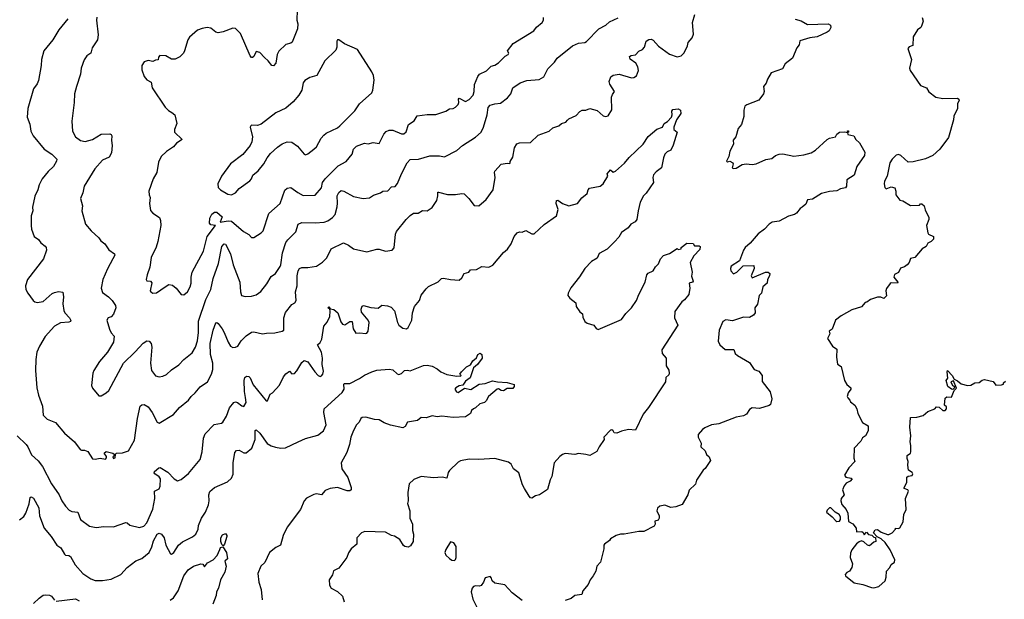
# Model space of a CAD drawing. Extents: x 2057697 to 2160550, y 827490 to 1016834.
# Tile 8 of 256: x 2061932 to 2069935, y 864045 to 868758. Entities that reach past the tile are written whole.
import ezdxf

# ---------------------------------------------------------------- set-up
doc = ezdxf.new("R2010")
doc.units = 0

msp = doc.modelspace()

# ---------------------------------------------------------------- linework, layer by layer
at = {"layer": '0CON20XD'}
for points in [[(2064188, 868835), (2064183.8, 868755), (2064192, 868725), (2064189.4, 868685), (2064146, 868575), (2064135, 868566.7), (2064095, 868557.5), (2064038.3, 868501.7), (2064026, 868475), (2064013.3, 868405), (2063995, 868383.3), (2063982.5, 868385), (2063952.5, 868425), (2063922.1, 868452.1), (2063885, 868492.5), (2063855, 868500), (2063835, 868460), (2063825, 868450), (2063815, 868450), (2063804.1, 868464.1), (2063726.7, 868645), (2063685, 868685.7), (2063665, 868689.4), (2063585, 868658.9), (2063545, 868652.5), (2063525, 868657.6), (2063485, 868688.6), (2063455, 868694.7), (2063415, 868688), (2063377.8, 868672.2), (2063311.5, 868615), (2063300, 868595), (2063272.5, 868505), (2063262.5, 868485), (2063235, 868457.5), (2063195, 868437.5), (2063165, 868437.5), (2063120, 868465), (2063072.5, 868467.5), (2063060, 868455), (2063057, 868433), (2063035, 868430), (2063015, 868417.5), (2062975, 868426.7), (2062945, 868416.2), (2062924, 868385), (2062925, 868350), (2062945, 868296.2), (2062965, 868270), (2063000.7, 868250.7), (2063009.2, 868205), (2063115, 868048), (2063140.9, 868020.9), (2063170, 868005), (2063192.5, 867985), (2063208.8, 867915), (2063190, 867865), (2063190, 867845), (2063252.5, 867785), (2063207.5, 867755), (2063182.5, 867725), (2063124.2, 867685.8), (2063081.2, 867645), (2063060.3, 867599.7), (2063045.7, 867515), (2063016, 867465), (2062982.5, 867365), (2062983.3, 867335), (2062991.7, 867311.7), (2062986.2, 867265), (2062995, 867207.5), (2063013.3, 867185), (2063068.8, 867148.8), (2063077.1, 867125), (2063078.5, 867085), (2063055.4, 866954.6), (2063041.1, 866908.9), (2063000, 866825), (2062990.6, 866745), (2062966.9, 866685), (2062961.2, 866645), (2062966.2, 866636.2), (2062995, 866631.2), (2063005, 866617.5), (2062993.8, 866555), (2062997.5, 866545), (2063015, 866533.8), (2063045, 866536.2), (2063115, 866587.5), (2063145, 866604), (2063175, 866600), (2063203.8, 866575), (2063243.6, 866523.6), (2063265, 866521.2)], [(2062323.9, 868766.1), (2062250.8, 868675), (2062202.5, 868595), (2062128.8, 868505), (2062108.8, 868435), (2062107.5, 868385), (2062085.7, 868264.3), (2062074.2, 868235.8), (2062045, 868197.5), (2061997.5, 868035), (2061994, 867965), (2062015, 867910), (2062022.7, 867852.7), (2062041.2, 867815), (2062132, 867705), (2062194, 867665), (2062233.6, 867623.6), (2062231.7, 867608.3), (2062205.8, 867565), (2062162.5, 867525), (2062115, 867463.3), (2062089.2, 867415), (2062080, 867375), (2062055.8, 867324.2), (2062035.8, 867235), (2062040, 867205), (2062026.1, 867163.9), (2062024.2, 867085), (2062029.2, 867055), (2062050, 866995), (2062085, 866971.2), (2062105, 866943.8), (2062137.8, 866917.8), (2062147.1, 866905), (2062150.6, 866885), (2062126, 866815), (2061996.4, 866645), (2061980.4, 866595), (2061982.7, 866565), (2061997.1, 866535), (2062041.2, 866475), (2062055, 866464.3), (2062075, 866460), (2062122.4, 866467.6), (2062195, 866530.8), (2062215, 866540), (2062247.3, 866547.3), (2062283.3, 866543.3), (2062288, 866505), (2062281.7, 866448.3), (2062290, 866395), (2062298.6, 866375), (2062335.6, 866335), (2062347.3, 866312.7), (2062345.7, 866304.3), (2062331.9, 866298.1), (2062265, 866293.1), (2062215, 866265.6), (2062138.5, 866181.5), (2062094, 866105), (2062072.5, 866055), (2062062.5, 865995), (2062060, 865905), (2062071.4, 865765), (2062084, 865705), (2062118, 865615), (2062123.2, 865543.2), (2062155, 865510), (2062222.7, 865482.7), (2062296.2, 865395), (2062376.2, 865325), (2062424.1, 865264.1), (2062435, 865257.5), (2062459.3, 865259.3), (2062486.1, 865246.1), (2062525, 865188), (2062546.4, 865183.6), (2062585, 865193.3), (2062630, 865185), (2062637.5, 865195), (2062636.4, 865206.4), (2062620, 865235), (2062635, 865246), (2062690, 865235), (2062700, 865225), (2062700, 865215), (2062690, 865205), (2062695, 865190), (2062707.5, 865195), (2062710, 865225), (2062720, 865235), (2062766.4, 865236.4), (2062817.2, 865252.8), (2062865, 865340), (2062890.8, 865515), (2062911.9, 865615), (2062925, 865627.5), (2062945, 865630), (2062975, 865610), (2063008.1, 865565), (2063050, 865485), (2063065, 865477.5), (2063181.2, 865548.8), (2063231.2, 865605), (2063304, 865665), (2063324.5, 865695.5), (2063359.2, 865725), (2063397.8, 865772.2), (2063458.1, 865815), (2063491.5, 865875), (2063502.7, 865915), (2063501.5, 865965), (2063482.7, 866035), (2063481.3, 866125), (2063504.4, 866235), (2063526.2, 866293.8), (2063535, 866296.7), (2063545, 866288.8), (2063577.3, 866245), (2063595.4, 866215), (2063626.7, 866135), (2063645, 866104.2), (2063665, 866091.9), (2063685, 866094.4), (2063704, 866105), (2063732, 866148), (2063771.7, 866188.3), (2063815, 866218.8), (2063835, 866220.8), (2063905, 866204.2), (2063938.3, 866208.3), (2064005, 866212.2), (2064065, 866225.6), (2064078.1, 866235), (2064080, 866335), (2064092.4, 866377.6), (2064145, 866443.3), (2064167.5, 866455), (2064178, 866475), (2064173.3, 866545), (2064186.4, 866595), (2064186.4, 866675), (2064195, 866716.7), (2064205.4, 866734.6), (2064225, 866742.5), (2064275, 866742.2), (2064345.7, 866754.3), (2064393.3, 866786.7), (2064429.3, 866820.7), (2064464.5, 866895.5), (2064565, 866944), (2064605, 866925.8), (2064645, 866894.3), (2064755, 866870), (2064835, 866892.5), (2064855, 866892.5), (2064905, 866876.7), (2064960, 866885), (2064976.1, 866903.9), (2064985.8, 867015), (2064994.2, 867035), (2065074, 867135), (2065106.2, 867165), (2065134.1, 867185.9), (2065170, 867185), (2065205, 867206.2), (2065245, 867203.3), (2065285, 867230), (2065321.4, 867288.6), (2065330.8, 867325), (2065330, 867355), (2065335, 867356.7), (2065408.3, 867338.3), (2065475, 867335.8), (2065525, 867346), (2065545, 867343.3), (2065582, 867305), (2065625, 867246.7), (2065665, 867243.8), (2065724.3, 867295), (2065779.4, 867375), (2065797.5, 867475), (2065791.2, 867515), (2065795, 867527.5), (2065845, 867582.5), (2065895, 867592.5), (2065915, 867590), (2065920, 867595), (2065920, 867605), (2065940.5, 867639.5), (2065954.3, 867715.7), (2065972.3, 867747.7), (2065994.1, 867755.9), (2066085, 867758.8), (2066145, 867818.8), (2066235, 867851.2), (2066265, 867878.8), (2066314.2, 867895.8), (2066335, 867913.8), (2066372.5, 867925), (2066385, 867942.5), (2066395, 867952.5), (2066455, 867980), (2066485, 868012.5), (2066505, 868022.5), (2066535, 868023.3), (2066565, 868036.7), (2066625, 868020), (2066675, 867976.2), (2066695, 867971.2), (2066715, 867976.7), (2066745.8, 868025), (2066741.7, 868128.3), (2066749.3, 868150.7), (2066767.5, 868175), (2066728.8, 868235), (2066723.8, 868255), (2066736.4, 868293.6), (2066755, 868306.7), (2066805, 868314.3), (2066905, 868286), (2066925, 868288.8), (2066945, 868301.2), (2066962.9, 868345), (2066956.1, 868373.9), (2066941.4, 868405), (2066895, 868437.1), (2066890, 868460), (2066901.7, 868468.3), (2066938.1, 868471.9), (2066965, 868501.2), (2066995, 868516.2), (2067010, 868535), (2067025, 868582.5), (2067045, 868596.7), (2067065, 868601.2), (2067082.3, 868592.3), (2067123.1, 868543.1), (2067215, 868479.2), (2067275, 868456.2), (2067307.5, 868465), (2067332.3, 868487.7), (2067361.2, 868545), (2067365.9, 868574.1), (2067398.7, 868611.3), (2067408.3, 868641.7), (2067400, 868735), (2067420, 868800)], [(2062559.8, 868780.2), (2062556.2, 868755), (2062569.7, 868635), (2062565.4, 868595), (2062520.3, 868529.7), (2062509.4, 868485), (2062476.5, 868463.5), (2062455, 868431.2), (2062431.9, 868365), (2062426.9, 868315), (2062394.6, 868215), (2062378.2, 868155), (2062375.5, 868084.5), (2062357, 867933), (2062362.4, 867852.4), (2062385.5, 867805.5), (2062426.2, 867775), (2062465, 867767.3), (2062523.8, 867785), (2062595, 867827.5), (2062665, 867830), (2062675.9, 867825.9), (2062680, 867815), (2062677.5, 867775), (2062683.8, 867735), (2062677.5, 867675), (2062658.3, 867641.7), (2062605, 867616.2), (2062544, 867545), (2062456.2, 867405), (2062445, 867350), (2062426.2, 867305), (2062443.8, 867245), (2062436.2, 867205), (2062466.7, 867095), (2062512.3, 867042.3), (2062575.9, 866985.9), (2062590.5, 866960.5), (2062623.3, 866935), (2062657.3, 866887.3), (2062703.3, 866855), (2062706.2, 866845), (2062690, 866815), (2062646.2, 866733.8), (2062608.2, 866645), (2062594.5, 866575), (2062605, 866541.2), (2062655, 866503.8), (2062683.8, 866475), (2062711.2, 866435), (2062713.3, 866415), (2062693.3, 866365), (2062675, 866343.3), (2062650, 866335), (2062640, 866315), (2062660.9, 866240.9), (2062675, 866212.5), (2062698.8, 866185), (2062695.7, 866135), (2062645.6, 866055), (2062581.6, 865978.4), (2062534.6, 865905), (2062526.2, 865885), (2062514.5, 865784.5), (2062525, 865761.2), (2062575, 865700), (2062595, 865701.2), (2062635, 865724), (2062655.5, 865744.5), (2062775.7, 865964.3), (2062871.3, 866058.7), (2062935, 866129.4), (2062965, 866146), (2062985.7, 866145.7), (2063000, 866125), (2063006.6, 866096.6), (2062996.5, 865965), (2063002.5, 865905), (2063035, 865862.5), (2063065, 865854.3), (2063095, 865859.4), (2063125, 865874.3), (2063165, 865910.8), (2063226.8, 865953.2), (2063265, 865996), (2063335, 866048.8), (2063361.9, 866095), (2063377.4, 866147.4), (2063384.6, 866215), (2063384.3, 866305.7), (2063445.8, 866484.2), (2063485.4, 866565), (2063505.8, 866654.2), (2063547.1, 866775), (2063576.4, 866913.6), (2063595, 866936), (2063605, 866932), (2063645.3, 866855.3), (2063666.5, 866765), (2063721.2, 866625), (2063725.6, 866545), (2063735, 866516.7), (2063765, 866507.5), (2063815, 866510.8), (2063855, 866521.4), (2063892, 866548), (2063940.2, 866609.8), (2063975, 866671.2), (2064010, 866695), (2064048.7, 866751.3), (2064055.5, 866765), (2064068.1, 866861.9), (2064095, 866946), (2064110.8, 866969.2), (2064177.2, 867032.8), (2064195, 867096.2), (2064225, 867110), (2064335, 867107.1), (2064408, 867112), (2064437.4, 867122.6), (2064475, 867150), (2064495, 867173.8), (2064513.4, 867236.6), (2064514.7, 867265.3), (2064512.9, 867327.1), (2064525, 867353.1), (2064545, 867369.1), (2064565.4, 867365.4), (2064645, 867320.6), (2064725, 867303.8), (2064775, 867311.2), (2064808.3, 867331.7), (2064865, 867350), (2064885, 867363.8), (2064925, 867368), (2064955, 867400), (2064985, 867401.2), (2065004.3, 867425.7), (2065034.6, 867505), (2065081.8, 867595), (2065105, 867621.4), (2065175, 867625.4), (2065265, 867650.8), (2065345, 867650.8), (2065386.2, 867643.8), (2065486, 867694), (2065530, 867735), (2065636.9, 867803.1), (2065682, 867845), (2065702.5, 867885), (2065733.1, 867985), (2065740, 868045), (2065755, 868063.1), (2065794.5, 868075.5), (2065839.1, 868080.9), (2065897.4, 868122.6), (2065924.2, 868155), (2065941.4, 868205), (2066000, 868245), (2066055, 868264.3), (2066155, 868271.8), (2066191.2, 868295), (2066225, 868358), (2066277.9, 868412.1), (2066300.6, 868445), (2066425.4, 868545), (2066475, 868567.3), (2066525, 868573.8), (2066538.8, 868581.2), (2066640.8, 868685), (2066695.7, 868715), (2066725, 868740.4), (2066795.4, 868774.6)], [(2063265, 866521.2), (2063295.5, 866544.5), (2063318.1, 866585), (2063325.5, 866615), (2063324.6, 866665.4), (2063334.6, 866705), (2063426.7, 866875), (2063457.2, 866995), (2063522.5, 867085), (2063485, 867090.8), (2063475, 867103.3), (2063478.8, 867145), (2063495, 867176.9), (2063515, 867194.3), (2063535, 867192.9), (2063577.1, 867155), (2063561.2, 867111.2), (2063626.7, 867123.3), (2063655, 867119.6), (2063752, 867035), (2063795, 867011.2), (2063815, 866986.7), (2063835, 866986.2), (2063895, 867024.2), (2063909.8, 867040.2), (2063958, 867182), (2064049.4, 867265), (2064088.2, 867371.8), (2064105, 867387.5), (2064135, 867394.2), (2064191.9, 867351.9), (2064235, 867330), (2064335, 867332.5), (2064385, 867390), (2064394.2, 867435), (2064414.6, 867465.4), (2064519.7, 867570.3), (2064585, 867605.8), (2064635, 867664), (2064646, 867705), (2064670.6, 867729.4), (2064735, 867754), (2064765, 867748), (2064805, 867758.6), (2064855, 867752.5), (2064891.1, 867828.9), (2064911.9, 867848.1), (2064935, 867859.1), (2064965, 867859.1), (2065035, 867830), (2065055, 867831.4), (2065072.4, 867847.6), (2065092.5, 867905), (2065137.5, 867935), (2065163.9, 867976.1), (2065245, 867986.7), (2065315, 867986.7), (2065395, 868013.3), (2065425, 868032.5), (2065455, 868036.7), (2065475, 868047.5), (2065495, 868070), (2065502.5, 868085), (2065498.3, 868111.7), (2065505, 868120), (2065555, 868093.3), (2065585, 868110), (2065618.8, 868145), (2065626.2, 868175), (2065628.3, 868231.7), (2065655, 868297.5), (2065670, 868315), (2065726.6, 868343.4), (2065765, 868380), (2065795, 868389.2), (2065825, 868407.1), (2065879.2, 868460.8), (2065903.3, 868475), (2065908.8, 868485), (2065897.5, 868505), (2065944.3, 868565), (2066110.9, 868669.1), (2066131.7, 868698.3), (2066180, 868735), (2066190, 868755), (2066190, 868775)], [(2068235, 868763.5), (2068285, 868748.6), (2068335, 868719.5), (2068503.9, 868723.9)], [(2069267.5, 868775), (2069276.4, 868746.4), (2069263.3, 868706.7), (2069256, 868694), (2069230, 868675), (2069195, 868620), (2069192.5, 868547.5), (2069161.7, 868538.3), (2069150, 868525), (2069180, 868435), (2069163.6, 868363.6), (2069170, 868345), (2069254.1, 868224.1)], [(2068503.9, 868723.9), (2068522.5, 868715), (2068525.7, 868694.3), (2068512, 868668), (2068495, 868656.7), (2068415, 868620), (2068355, 868612), (2068273.6, 868586.4), (2068266.7, 868555), (2068249.3, 868530.7), (2068212.5, 868445), (2068155, 868400), (2068132.3, 868357.7), (2068040, 868325), (2068010, 868275), (2067998.3, 868241.7), (2067978.8, 868215), (2067984.2, 868175), (2067978, 868155), (2067940, 868105), (2067843.2, 868066.8), (2067826.7, 868055), (2067818.3, 868021.7), (2067817.7, 867972.3), (2067800, 867905), (2067771.2, 867875), (2067753.6, 867806.4), (2067730.8, 867779.2), (2067733.8, 867745), (2067705, 867690), (2067696.7, 867645), (2067678.3, 867608.3), (2067685, 867602.5), (2067705, 867607.5), (2067727.5, 867595), (2067732.5, 867585), (2067722.5, 867555), (2067735, 867547.5), (2067755, 867551.2), (2067805, 867580), (2067836.1, 867586.1), (2067885, 867580), (2067917.5, 867585), (2067997.7, 867622.3), (2068045, 867630), (2068076.7, 867655), (2068105.6, 867665.6), (2068135, 867668.6), (2068225, 867649.2), (2068305, 867658.5), (2068364, 867675), (2068401.3, 867698.7), (2068496.4, 867783.6), (2068515, 867794.3), (2068563.3, 867805), (2068575, 867826.7), (2068595, 867843.3), (2068635, 867846.7), (2068660, 867840), (2068660, 867855), (2068670, 867855), (2068670, 867845), (2068660, 867840), (2068662.5, 867825), (2068713, 867813), (2068727.5, 867785), (2068758.3, 867758.3), (2068801.2, 867681.2), (2068799.4, 867655), (2068735.8, 867565), (2068714.2, 867495), (2068655.8, 867455), (2068652, 867405), (2068645, 867390), (2068605, 867384), (2068573, 867367), (2068515, 867362.5), (2068450, 867345), (2068375, 867298), (2068335.8, 867294.2), (2068321.7, 867258.3), (2068292.5, 867235), (2068276.1, 867223.9), (2068246.2, 867185), (2068230, 867175), (2068180.5, 867159.5), (2068105, 867118.8), (2068048.8, 867111.2), (2068025, 867096.2), (2067986.2, 867055), (2067933.9, 867016.1), (2067869.7, 866940.3), (2067828.8, 866905), (2067814, 866885), (2067783, 866797), (2067714.4, 866755), (2067709.4, 866735), (2067712.5, 866715), (2067735, 866693.1), (2067760.8, 866705), (2067813, 866757), (2067898.8, 866758.8), (2067902.5, 866735), (2067878, 866675), (2067885, 866658.8), (2067995, 866704.5), (2068015.6, 866705.6), (2068028.8, 866695), (2068026.2, 866675), (2068011.2, 866645), (2068007.5, 866615), (2067973.3, 866585), (2067962.5, 866535), (2067943.3, 866515), (2067930, 866445), (2067906.7, 866415), (2067910, 866375), (2067896, 866355), (2067865, 866338), (2067815, 866340), (2067725, 866310), (2067672, 866318), (2067647.5, 866305), (2067617, 866233), (2067610, 866145), (2067622.5, 866115), (2067665, 866076.7), (2067736.1, 866076.1), (2067747.5, 866045), (2067767.1, 866027.1), (2067865, 865971.2), (2067903, 865913), (2067939.5, 865899.5), (2067965.8, 865865.8), (2067967.3, 865817.3), (2068031.7, 865731.7), (2068046.7, 865675), (2068035, 865630), (2068025, 865620), (2067945, 865596.7), (2067885, 865602.5), (2067865, 865588), (2067838.6, 865551.4), (2067815, 865536.2), (2067755, 865526.7), (2067615, 865473.3), (2067556.2, 865463.8), (2067500.3, 865439.7), (2067483.3, 865425), (2067447.5, 865385), (2067446.7, 865365), (2067470, 865315), (2067467.5, 865285), (2067503, 865253), (2067513.8, 865223.8), (2067537.5, 865205), (2067547.5, 865175), (2067505, 865110), (2067486.2, 865095), (2067433.3, 865015), (2067425, 864982.5), (2067375, 864932.5), (2067363.8, 864895), (2067317.5, 864815), (2067265, 864796.7), (2067225, 864792.5), (2067175, 864810), (2067135, 864802.5), (2067115, 864787.5), (2067111.2, 864765), (2067130, 864725), (2067131.2, 864705), (2067120.7, 864689.3), (2067095, 864680), (2067096.7, 864655), (2067089.3, 864640.7), (2067005, 864596.7), (2066965, 864596.7), (2066845, 864576), (2066815, 864576.2), (2066780, 864565), (2066735, 864537.5), (2066725, 864522.5), (2066685, 864492.5), (2066680, 864485), (2066681.2, 864455), (2066653.9, 864346.1), (2066623.3, 864315), (2066616.2, 864275), (2066594.2, 864235), (2066568, 864205), (2066552, 864165), (2066508.8, 864115), (2066502.5, 864085), (2066445, 864076.7), (2066415, 864051.2), (2066365, 864035.8)], [(2063655, 867334.3), (2063685, 867351.2), (2063716.2, 867385), (2063802.7, 867447.3), (2063816.7, 867465), (2063826.2, 867495), (2063871.1, 867528.9), (2063916.5, 867585), (2063943.5, 867635), (2063970.5, 867669.5), (2064026.9, 867723.1), (2064065, 867748.1), (2064105, 867765.6), (2064145, 867763.1), (2064189.8, 867729.8), (2064243.3, 867665), (2064255, 867660), (2064275, 867668), (2064324.2, 867705), (2064344.5, 867725.5), (2064383.1, 867795), (2064405, 867820), (2064423.8, 867836.2), (2064515, 867878.6), (2064535, 867894.2), (2064655, 868018), (2064695, 868074.2), (2064795, 868164.2), (2064803.1, 868185), (2064814.4, 868265.6), (2064808.4, 868305), (2064794.5, 868334.5), (2064676.5, 868516.5), (2064572.5, 868562.5), (2064525, 868594), (2064515, 868593.3), (2064508.8, 868585), (2064509.4, 868535), (2064500.7, 868509.3), (2064413.3, 868425), (2064346.2, 868305), (2064290.9, 868289.1), (2064250, 868265), (2064237.5, 868245), (2064225, 868186.7), (2064200.8, 868145), (2064155, 868091.4), (2064095, 868038.6), (2064015, 868001.5), (2063895, 867909.4), (2063865, 867898.6), (2063815, 867900), (2063810, 867895), (2063806.7, 867885), (2063824.4, 867805), (2063820, 867765), (2063805.3, 867734.7), (2063745, 867661.4), (2063645, 867586), (2063572, 867485), (2063543.3, 867425), (2063544.2, 867395), (2063564, 867375), (2063625, 867340), (2063655, 867334.3)], [(2069254.1, 868224.1), (2069303, 868203), (2069322.3, 868172.3), (2069378.3, 868128.3), (2069436.4, 868116.4), (2069555, 868121.2), (2069565, 868112.5), (2069568, 868105), (2069556, 868075), (2069554.2, 868035), (2069524, 867975), (2069523.3, 867945), (2069480.8, 867799.2), (2069411.2, 867705), (2069353.3, 867655), (2069295, 867626), (2069195, 867601.9), (2069155, 867600), (2069095.4, 867655.4), (2069075, 867661.9), (2069055, 867658.1), (2069022.9, 867625), (2069005.6, 867595), (2068984.2, 867485.8), (2068961.2, 867445), (2068958.8, 867425), (2068964.1, 867394.1), (2068975, 867383.3), (2069015, 867400), (2069045, 867390), (2069053.3, 867365), (2069052.5, 867335), (2069085, 867290), (2069110, 867285), (2069173, 867247), (2069245, 867250), (2069255, 867260), (2069265, 867260), (2069282.5, 867245), (2069291.7, 867211.7), (2069320.7, 867150.7), (2069321.2, 867135), (2069302.5, 867085), (2069312.5, 867025), (2069320, 867015), (2069360, 866995), (2069360, 866975), (2069340, 866955), (2069315, 866942.5), (2069300, 866915), (2069267.5, 866895), (2069207.5, 866825), (2069173.6, 866816.4), (2069162.5, 866785), (2069145.9, 866764.1), (2069125, 866750), (2069090.7, 866739.3), (2069076.4, 866703.6), (2069043.6, 866686.4), (2069037.5, 866665), (2069070, 866625), (2069067.5, 866615), (2069015, 866617.5), (2069007, 866613), (2068976.4, 866573.6), (2068971.2, 866555), (2068977, 866513), (2068955, 866490), (2068931.7, 866501.7), (2068905, 866502.5), (2068846.4, 866483.6), (2068818.3, 866461.7), (2068805, 866460), (2068775, 866422.5), (2068695, 866398.8), (2068609.1, 866350.9), (2068563.8, 866315), (2068536.7, 866243.3), (2068512.5, 866225), (2068516.4, 866203.6), (2068497.5, 866165), (2068537.5, 866105), (2068575, 866080), (2068572.5, 866015), (2068578.3, 865958.3), (2068608.3, 865938.3), (2068636.7, 865825), (2068655, 865792.5), (2068686.7, 865765), (2068687.5, 865755), (2068666.7, 865723.3), (2068657.5, 865695), (2068663, 865683), (2068680, 865665), (2068685, 865650), (2068720, 865625), (2068737.5, 865595), (2068743.8, 865555), (2068783.9, 865483.9), (2068827.5, 865455), (2068827.5, 865415), (2068806.2, 865375), (2068782.9, 865357.1), (2068767.9, 865332.1), (2068714, 865275), (2068713.3, 865193.3), (2068720, 865165), (2068672.5, 865115), (2068637.5, 865055), (2068647.5, 865037.5), (2068691.7, 865031.7), (2068697.5, 865025), (2068682.5, 865005), (2068650.8, 864989.2), (2068632.3, 864967.7), (2068621.2, 864935), (2068632.5, 864895), (2068608, 864865), (2068606, 864845), (2068615.8, 864815.8), (2068648.8, 864775), (2068663.3, 864745), (2068667.5, 864677.5), (2068705, 864660), (2068730, 864625), (2068733.3, 864593.3), (2068776.4, 864596.4), (2068788.3, 864588.3), (2068795, 864570), (2068815, 864590), (2068831.7, 864571.7), (2068857.5, 864567.5), (2068875, 864550), (2068888.3, 864548.3), (2068890, 864515), (2068875, 864510), (2068838.8, 864481.2), (2068822.5, 864485), (2068793.6, 864513.6), (2068775, 864520), (2068755, 864513.3), (2068734.4, 864495.6), (2068695, 864446.7), (2068685, 864420), (2068681.2, 864385), (2068700, 864335), (2068697, 864303), (2068677.5, 864275), (2068655, 864263.3), (2068642.7, 864247.3), (2068644, 864235), (2068715, 864178.8), (2068785, 864165.4), (2068855, 864140.7), (2068875, 864138), (2068915, 864149.3), (2068966.8, 864195), (2068975.4, 864225), (2068978.1, 864275), (2069004.4, 864305), (2069015, 864328), (2069043.8, 864346.2), (2069044.3, 864365), (2069008.6, 864448.6), (2068966.9, 864506.9), (2068935, 864536.7), (2068902.5, 864552.5), (2068872.5, 864585), (2068885, 864610), (2068905, 864612.5), (2068935, 864592.5), (2068985, 864572.5), (2068997, 864573), (2069023, 864587), (2069050, 864615), (2069050, 864625), (2069075, 864620), (2069085, 864627.5), (2069114.3, 864675), (2069118, 864735), (2069136.2, 864775), (2069131.2, 864865), (2069156.7, 864925), (2069150, 864935), (2069120, 864945), (2069120, 864955), (2069144, 864995), (2069142.7, 865037.3), (2069155, 865046.2), (2069185, 865051.2), (2069191.2, 865065), (2069185.7, 865075.7), (2069156.7, 865095), (2069150, 865135), (2069152.5, 865165), (2069145, 865190), (2069146.4, 865213.6), (2069173.3, 865235), (2069176.2, 865245), (2069176.7, 865295), (2069168.8, 865325), (2069176.2, 865375), (2069167.5, 865445), (2069172.5, 865525), (2069223, 865527), (2069275, 865540), (2069315, 865573.8), (2069370, 865595), (2069385, 865610), (2069406.7, 865606.7), (2069435, 865580), (2069455, 865580), (2069466.7, 865595), (2069465, 865610), (2069450, 865625), (2069455, 865680), (2069468.3, 865691.7), (2069505, 865690), (2069527.5, 865742.5), (2069547, 865763), (2069521.7, 865821.7), (2069500, 865815), (2069513.8, 865783.8), (2069530, 865775), (2069528.3, 865761.7), (2069517.5, 865752.5), (2069505, 865753.3), (2069477.5, 865775), (2069463.3, 865825), (2069476.7, 865843.3), (2069470, 865895), (2069474.1, 865905.9), (2069512, 865865), (2069526.7, 865836.7), (2069555, 865822.5), (2069585, 865797.5), (2069635, 865783.3), (2069663.9, 865786.1), (2069695, 865806.7), (2069731.7, 865808.3), (2069755, 865827.5), (2069775, 865833.3), (2069845, 865816.7), (2069867, 865787), (2069911.7, 865788.3), (2069930, 865795), (2069930, 865805), (2069945, 865820)], [(2061911.2, 865375), (2061984, 865305), (2061999.2, 865285), (2062029.3, 865219.3), (2062082.4, 865172.4), (2062116.9, 865125), (2062189.4, 864985), (2062253.1, 864895), (2062275.7, 864845), (2062303.4, 864803.4), (2062335, 864770), (2062355, 864758.1), (2062404.5, 864754.5), (2062425.5, 864695.5), (2062499.3, 864639.3), (2062555, 864630), (2062615, 864638), (2062695, 864634), (2062795, 864668.8), (2062805, 864667.5), (2062828, 864648), (2062905, 864628.5), (2062941.2, 864641.2), (2062965, 864666), (2063015, 864778.8), (2063030, 864865), (2063027.5, 864925), (2063065, 864944.2), (2063074.4, 864965), (2063075.7, 865025), (2063065, 865040), (2063030, 865065), (2063023.8, 865075), (2063026.7, 865085), (2063062.5, 865115), (2063075, 865116.2), (2063135, 865079.2), (2063188.8, 865025), (2063215, 865010), (2063245, 865020), (2063305, 865067.5), (2063397.9, 865182.1), (2063414.2, 865245), (2063425.8, 865355), (2063439.7, 865390.3), (2063513.4, 865466.6), (2063572.5, 865477.5), (2063584.2, 865485.8), (2063614, 865535), (2063637.3, 865602.7), (2063673.4, 865646.6), (2063685, 865650), (2063702.5, 865645), (2063737.3, 865617.3), (2063755, 865613.8), (2063773.5, 865645), (2063766.5, 865686.5), (2063758.9, 865735), (2063757.4, 865825), (2063762.2, 865847.8), (2063775, 865860.8), (2063795, 865856.1), (2063805, 865845.5), (2063828.9, 865788.9), (2063935, 865660), (2063945, 865660), (2063967, 865713), (2063987.5, 865725), (2064044.1, 865785.9), (2064076, 865855), (2064095, 865880), (2064125, 865900), (2064145, 865880), (2064165, 865882.5), (2064185, 865902.5), (2064225, 865970), (2064245, 865986.2), (2064275, 865976.7), (2064330.8, 865895), (2064358.8, 865865), (2064375, 865858), (2064385, 865861.2), (2064395.8, 865875), (2064400.3, 865899.7), (2064391.5, 865955), (2064393.1, 866005), (2064384.4, 866055), (2064353.3, 866115), (2064375, 866133.3), (2064389.1, 866160.9), (2064404.4, 866265), (2064432.4, 866297.6), (2064452.7, 866345), (2064457, 866387), (2064453.3, 866403.3), (2064437.5, 866415), (2064445, 866422.5), (2064456.7, 866406.7), (2064485, 866400.6), (2064517.1, 866375), (2064542.3, 866302.3), (2064555, 866282.9), (2064575, 866278.1), (2064615, 866304.2), (2064633.8, 866303.8), (2064642.9, 866245), (2064665, 866208.8), (2064695, 866212), (2064745, 866206.7), (2064755, 866210), (2064764.2, 866225.8), (2064772.2, 866295), (2064764.4, 866315), (2064710.8, 866380.8), (2064706.9, 866405), (2064715, 866428), (2064725.8, 866434.2), (2064785, 866417.5), (2064845, 866413.3), (2064875, 866436), (2064922.7, 866432.7), (2064950.3, 866420.3), (2064979.7, 866389.7), (2065002.2, 866295), (2065015, 866274), (2065045, 866250), (2065075, 866246), (2065088.8, 866255), (2065120, 866315), (2065126.2, 866375), (2065140, 866425), (2065182, 866475), (2065195, 866517.5), (2065235, 866570), (2065255, 866588.8), (2065333.6, 866626.4), (2065360, 866655), (2065377.7, 866657.7), (2065435, 866646.2), (2065505, 866640), (2065525, 866660), (2065545, 866694), (2065583.3, 866706.7), (2065597.5, 866725), (2065645, 866726), (2065689.2, 866750.8), (2065745, 866745.6), (2065778, 866762), (2065864.2, 866865), (2065897.3, 866892.7), (2065926.2, 866935), (2065950, 866995), (2065975, 867026.2), (2065995, 867033.8), (2066015, 867031.2), (2066045, 867043.8), (2066095, 867018), (2066115, 867015.8), (2066195, 867091.8), (2066295, 867163.3), (2066310, 867215), (2066292.9, 867265), (2066295, 867287.5), (2066305, 867291.2), (2066345, 867264.2), (2066395, 867245.8), (2066465, 867262.5), (2066501.1, 867308.9), (2066543.3, 867345), (2066552, 867375), (2066562.7, 867387.3), (2066650, 867405), (2066675, 867422.5), (2066712.5, 867485), (2066707.5, 867505), (2066720, 867520), (2066735, 867537.5), (2066755, 867517.5), (2066775, 867526.2), (2066848.7, 867591.3), (2066885, 867638), (2066998.8, 867745), (2067040.3, 867809.7), (2067111.9, 867868.1), (2067155.8, 867884.2), (2067170, 867915), (2067198.1, 867931.9), (2067229.5, 867965), (2067236.4, 867985), (2067233.6, 868015), (2067241.8, 868028.2), (2067285, 868033.6), (2067304, 868024), (2067305.4, 867995), (2067271.5, 867945), (2067248.8, 867885), (2067250, 867865), (2067277.5, 867845), (2067245, 867737.5), (2067225, 867696.7), (2067195, 867683.3), (2067175.8, 867664.2), (2067164.2, 867635), (2067148, 867555), (2067105, 867521.2), (2067085, 867496.7), (2067078.8, 867475), (2067082.5, 867435), (2067025, 867346.7), (2067003.8, 867325), (2066975.8, 867275), (2066958.9, 867205), (2066947.5, 867135), (2066935, 867115.7), (2066900, 867095), (2066878, 867065), (2066825, 867027.1), (2066801, 866989), (2066767.6, 866952.4), (2066706.3, 866893.7), (2066643, 866857), (2066625, 866820), (2066578.9, 866791.1), (2066524.6, 866735.4), (2066482.2, 866667.8), (2066412, 866578), (2066390, 866535), (2066387.1, 866515), (2066403.3, 866493.3), (2066453.3, 866455), (2066456.2, 866425), (2066485, 866382.5), (2066506.1, 866366.1), (2066508.3, 866338.3), (2066526.7, 866305), (2066545, 866290), (2066600, 866275), (2066617, 866247), (2066635, 866240), (2066825, 866319.2), (2066859.7, 866370.3), (2066903.8, 866415), (2066946.2, 866475), (2066965.8, 866524.2), (2067016.7, 866625), (2067030, 866685), (2067041.7, 866698.3), (2067081.2, 866715), (2067101.4, 866748.6), (2067125, 866773.3), (2067141.2, 866815), (2067165, 866840), (2067215, 866857.5), (2067275, 866897.5), (2067285, 866890), (2067310, 866895), (2067310, 866905), (2067355, 866942.5), (2067405, 866937.5), (2067418.3, 866918.3), (2067455, 866920), (2067463.3, 866913.3), (2067459.7, 866890.3), (2067410.9, 866839.1), (2067382.5, 866785), (2067397.5, 866705), (2067391.7, 866671.7), (2067406.7, 866633.3), (2067400, 866625), (2067372.5, 866615), (2067380, 866575), (2067370, 866525), (2067335, 866481.2), (2067314, 866465), (2067257.5, 866385), (2067255.6, 866335), (2067280.6, 866275), (2067150.9, 866075), (2067154.6, 866044.6), (2067187.1, 866005), (2067186.2, 865945)], [(2061929.7, 864690.3), (2061965, 864720), (2061980.9, 864745), (2062008.6, 864821.4), (2062017.3, 864872.7), (2062025, 864878.8), (2062045, 864867.1), (2062088, 864788), (2062093.8, 864725), (2062130, 864625), (2062188.1, 864555), (2062234.2, 864485), (2062267.1, 864465), (2062295, 864412), (2062305, 864404.2), (2062332.1, 864402.1), (2062345, 864392.5), (2062382.9, 864325), (2062445, 864255.7), (2062510.9, 864210.9), (2062545, 864197.8), (2062605, 864196.9), (2062675, 864210), (2062755, 864248), (2062806.2, 864305), (2062875, 864358.8), (2062925, 864376.7), (2062983.8, 864425), (2063007.4, 864472.6), (2063020.3, 864519.7), (2063050.8, 864575), (2063065, 864584), (2063085, 864574.2), (2063106.1, 864546.1), (2063119.4, 864485), (2063157.5, 864415), (2063165, 864411.2), (2063185, 864426.2), (2063222.9, 864485), (2063255, 864511.9), (2063337.4, 864552.6), (2063364, 864575), (2063384, 864615), (2063386.2, 864645), (2063410, 864705), (2063442, 864755), (2063467, 864813), (2063472.9, 864845), (2063468.9, 864895), (2063478, 864922), (2063515, 864955.7), (2063620.5, 864999.5), (2063655, 865030.8), (2063666.9, 865063.1), (2063667.9, 865155), (2063681.1, 865238.9), (2063695, 865254.5), (2063715, 865258.2), (2063755, 865235.6), (2063773.7, 865236.3), (2063818.9, 865275), (2063847.3, 865345), (2063845, 865417.5), (2063855, 865423.1), (2063885, 865395.5), (2063943.1, 865313.1), (2063975, 865294.1), (2064011.8, 865281.8), (2064055, 865274.2), (2064093.4, 865276.6), (2064196.2, 865326.2), (2064254.2, 865354.2), (2064355, 865379.2), (2064402.5, 865415), (2064423.5, 865465), (2064404.4, 865565.6), (2064405.7, 865595), (2064553.5, 865726.5), (2064568.9, 865755), (2064566.1, 865793.9), (2064570.3, 865799.7), (2064615, 865801.4), (2064695, 865840), (2064735, 865868.2), (2064795, 865894.6), (2064835, 865907.8), (2064935, 865918), (2064965, 865910), (2064999.3, 865879.3), (2065015, 865873.3), (2065035, 865882.5), (2065060, 865905), (2065085, 865908.8), (2065106.1, 865903.9), (2065215, 865945.6), (2065245, 865948.6), (2065285, 865940), (2065325, 865920), (2065354.3, 865894.3), (2065405, 865872.5), (2065485, 865860), (2065505, 865862.5), (2065515, 865860), (2065520, 865865), (2065510, 865875), (2065522.5, 865895), (2065563.8, 865936.2), (2065597, 865953), (2065614.2, 865985), (2065645, 866008.8), (2065655.8, 866035), (2065675.5, 866045.5), (2065689.4, 866035), (2065691.1, 866005), (2065652.9, 865955), (2065621.9, 865928.1), (2065594.3, 865845.7), (2065555, 865818.8), (2065535, 865786.2), (2065505, 865782), (2065477.5, 865765), (2065470, 865755), (2065481.7, 865731.7), (2065495, 865727.5), (2065548.3, 865761.7), (2065599.3, 865750.7), (2065666.4, 865793.6), (2065715, 865800), (2065775, 865822), (2065815, 865813.1), (2065895, 865809.4), (2065950.7, 865790.7), (2065952.5, 865775), (2065939.7, 865760.3), (2065895, 865758.6), (2065865, 865740), (2065845, 865743.8), (2065825, 865758), (2065813.3, 865755), (2065742.5, 865695), (2065725, 865660), (2065710, 865645), (2065673.3, 865635), (2065638.3, 865601.7), (2065620, 865595), (2065605, 865580), (2065595, 865557.5), (2065555, 865528.8), (2065455, 865522.9), (2065363.6, 865533.6), (2065325, 865530), (2065285, 865537.5), (2065235, 865520), (2065195, 865522.5), (2065165, 865498.8), (2065085, 865486.7), (2065065, 865450), (2065045, 865440), (2064945, 865462), (2064895, 865480), (2064855, 865503.8), (2064815, 865507.5), (2064745.8, 865525.8), (2064715, 865524), (2064704.5, 865515.5), (2064691.2, 865485), (2064668.8, 865465), (2064645, 865416.7), (2064623.1, 865365), (2064613.3, 865305), (2064592, 865238), (2064545.6, 865155), (2064551.4, 865105), (2064598.9, 865035), (2064627.5, 864955), (2064626, 864935), (2064615, 864928.1), (2064595, 864927.5), (2064515, 864955.6), (2064455, 864947.5), (2064415, 864931.4), (2064385, 864894.2), (2064345, 864901.9), (2064322.6, 864897.4), (2064263.4, 864866.6), (2064243.8, 864845), (2064215.4, 864774.6), (2064105, 864631.2), (2064074.4, 864565), (2064051.2, 864485), (2064014.7, 864465.3), (2063963.8, 864425), (2063924.4, 864345.6), (2063891.4, 864315), (2063868, 864255), (2063877.1, 864185), (2063894.3, 864125), (2063902.3, 864042.3)], [(2067186.2, 865945), (2067207.9, 865907.9), (2067212, 865885), (2067208.8, 865871.2), (2067185, 865850), (2067182.5, 865815), (2067044, 865605), (2066998.8, 865551.2), (2066938.8, 865421.2), (2066880, 865425), (2066825, 865413.3), (2066785, 865397.5), (2066765, 865400), (2066756.4, 865416.4), (2066745, 865422.5), (2066735, 865420), (2066680, 865365), (2066682.5, 865345), (2066641.2, 865285), (2066623.3, 865246.7), (2066566.4, 865213.6), (2066535, 865223.3), (2066475, 865230), (2066445, 865223.8), (2066365, 865230), (2066345, 865222.5), (2066322.3, 865207.7), (2066277.5, 865155), (2066256.2, 865045), (2066242.7, 865017.3), (2066222, 864938), (2066156, 864894), (2066125, 864886), (2066095, 864868.8), (2066085, 864870), (2066073.2, 864883.2), (2066036.2, 864945), (2066018.8, 864975), (2065990, 865075), (2065945.6, 865105.6), (2065927.5, 865145), (2065905, 865160), (2065795, 865190.6), (2065665, 865180.8), (2065584.3, 865185.7), (2065515, 865170), (2065495, 865160), (2065425, 865092.5), (2065414, 865076), (2065405, 865030), (2065365, 865038), (2065296.4, 865033.6), (2065195, 865044), (2065135, 865019.2), (2065097.5, 864985), (2065086.2, 864915), (2065088.8, 864845), (2065084, 864825), (2065104, 864765), (2065104.2, 864705.8), (2065124.3, 864655), (2065124.2, 864605), (2065134.1, 864574.1), (2065130.6, 864515), (2065109.5, 864480.5), (2065090.7, 864469.3), (2065063.9, 864473.9), (2065052, 864482), (2065020.7, 864530.7), (2064978, 864558), (2064955, 864563.8), (2064905, 864591.2), (2064736.4, 864596.4), (2064710, 864585), (2064673.3, 864545), (2064673.3, 864495), (2064626.7, 864455), (2064605, 864422.5), (2064590, 864385), (2064525, 864297.5), (2064483.9, 864276.1), (2064473.3, 864245), (2064447, 864203), (2064450.7, 864160.7), (2064463.3, 864135), (2064515, 864107.5), (2064555, 864070), (2064570, 864025)], [(2068575, 864677.5), (2068595, 864680), (2068602.5, 864695), (2068602.5, 864715), (2068592.5, 864735), (2068560, 864755), (2068525, 864790), (2068515, 864790), (2068495, 864770), (2068490, 864755), (2068536.4, 864716.4), (2068565, 864682.5), (2068575, 864677.5)], [(2063585, 864480), (2063575, 864490), (2063566.4, 864516.4), (2063566.2, 864545), (2063580, 864570), (2063605, 864580), (2063615.5, 864565.5), (2063614.4, 864555), (2063596, 864495), (2063585, 864480)], [(2065465, 864360.5), (2065475, 864368), (2065479.6, 864385), (2065478.7, 864475), (2065459.5, 864505), (2065435, 864513.1), (2065395, 864451.4), (2065388.4, 864425), (2065396.8, 864405), (2065425, 864377.2), (2065445, 864364.1), (2065465, 864360.5)], [(2063155, 864038.8), (2063182.3, 864057.7), (2063221.2, 864115), (2063265, 864236.7), (2063301.2, 864285), (2063345, 864314), (2063405, 864332.5), (2063420, 864330), (2063435, 864310), (2063458.6, 864341.4), (2063503.8, 864366.2), (2063537.2, 864402.8), (2063559.1, 864450.9), (2063565, 864466), (2063583, 864473), (2063613.8, 864425), (2063620, 864375), (2063600, 864355), (2063610, 864315), (2063598.8, 864265), (2063563.8, 864205), (2063546.7, 864135), (2063532.5, 864105), (2063530, 864075), (2063501.2, 864005)], [(2066015, 864036.2), (2065935, 864096.7), (2065874.1, 864164.1), (2065795, 864176.7), (2065772.5, 864195), (2065767, 864217), (2065755, 864230), (2065715, 864220), (2065702.5, 864185), (2065681.7, 864158.3), (2065668.3, 864151.7), (2065636.1, 864153.9), (2065621.2, 864148.8), (2065610, 864135), (2065602, 864105), (2065615, 864047.5), (2065651.2, 863975)], [(2062045, 864011.2), (2062090, 864055), (2062122.1, 864077.9), (2062145, 864080.8), (2062175, 864078.8), (2062190.5, 864070.5), (2062215, 864037.5)], [(2062229.3, 864029.3), (2062385, 864048.1), (2062415, 864033.2)]]:
    msp.add_lwpolyline(points, dxfattribs=at)

doc.saveas('drawing.dxf')
